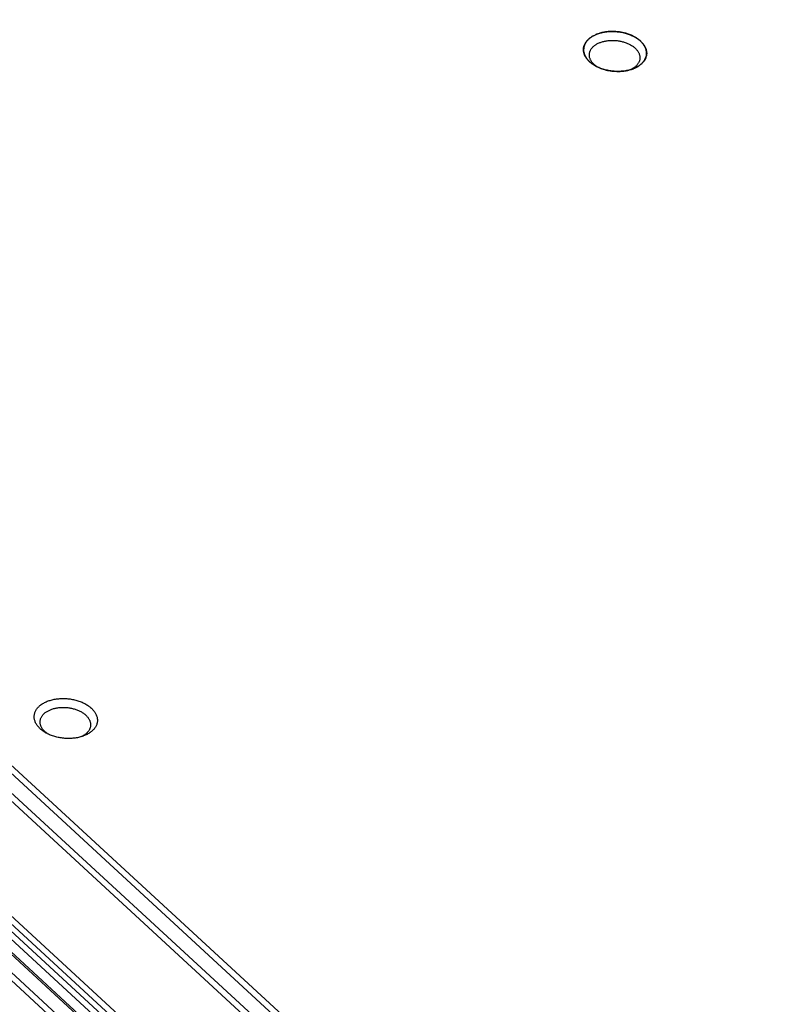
# Model space of a CAD drawing. Extents: x 0 to 840, y 0 to 594.
# Tile 44 of 84: x 694 to 709, y 438 to 457. Entities that reach past the tile are written whole.
import ezdxf

# ---------------------------------------------------------------- set-up
doc = ezdxf.new("R2010")
doc.units = 0
doc.header["$LTSCALE"] = 25.4
doc.header["$MEASUREMENT"] = 0
doc.layers.get('0').update_dxf_attribs({"linetype": 'CONTINUOUS'})
doc.layers.add('P-CRV', color=7, linetype='CONTINUOUS')

msp = doc.modelspace()

# ---------------------------------------------------------------- linework, layer by layer
at = {"color": 9, "linetype": 'Continuous'}
for p, q in [((678.52, 456.418), (708.469, 428.838)), ((678.591, 456.506), (708.539, 428.926)), ((678.414, 455.993), (708.372, 428.404)), ((678.484, 456.081), (708.442, 428.493)), ((678.005, 454.191), (705.492, 428.878)), ((704.944, 428.657), (677.457, 453.97)), ((677.923, 453.979), (705.41, 428.666)), ((677.935, 454.103), (705.422, 428.79)), ((677.317, 453.758), (704.57, 428.662)), ((677.853, 453.891), (705.34, 428.578)), ((677.247, 453.669), (704.499, 428.573))]:
    msp.add_line(p, q, dxfattribs=at)
at = {"color": 7, "linetype": 'Continuous'}
msp.add_line((704.992, 428.654), (677.505, 453.967), dxfattribs=at)
for points, start_tangent, end_tangent in [([(704.756, 455.958), (704.758, 455.976), (704.764, 456.003), (704.773, 456.029), (704.785, 456.055), (704.801, 456.08), (704.819, 456.104), (704.84, 456.127), (704.864, 456.149), (704.89, 456.169), (704.919, 456.188), (704.95, 456.206), (704.984, 456.222), (704.995, 456.227)], (0.082771, 0.996569), (0.923511, 0.383573)), ([(704.995, 456.227), (705.007, 456.232)], (0.923511, 0.383573), (0.931082, 0.36481)), ([(705.007, 456.232), (705.019, 456.236), (705.056, 456.249), (705.095, 456.259), (705.135, 456.268), (705.176, 456.275), (705.219, 456.28), (705.261, 456.282), (705.305, 456.283), (705.349, 456.282), (705.392, 456.279), (705.436, 456.274), (705.479, 456.267), (705.521, 456.257), (705.563, 456.246), (705.603, 456.234), (705.642, 456.219), (705.68, 456.203), (705.715, 456.185), (705.749, 456.166), (705.781, 456.145), (705.81, 456.123), (705.837, 456.1)], (0.931082, 0.36481), (0.735601, -0.677415)), ([(704.867, 455.856), (704.869, 455.868), (704.873, 455.89), (704.881, 455.911), (704.891, 455.932), (704.903, 455.952), (704.917, 455.971), (704.934, 455.989), (704.953, 456.007), (704.974, 456.023), (704.997, 456.038), (705.022, 456.053), (705.049, 456.065), (705.077, 456.077), (705.107, 456.087), (705.138, 456.095), (705.17, 456.102), (705.203, 456.108), (705.237, 456.112), (705.271, 456.114), (705.306, 456.115), (705.341, 456.114), (705.376, 456.111), (705.411, 456.107), (705.445, 456.101), (705.479, 456.094), (705.512, 456.085), (705.545, 456.075), (705.576, 456.063), (705.606, 456.05), (705.634, 456.036), (705.662, 456.02), (705.687, 456.004), (705.711, 455.986), (705.732, 455.968)], (0.091758, 0.995781), (0.735601, -0.677415)), ([(705.837, 456.1), (705.862, 456.076), (705.883, 456.051), (705.902, 456.025), (705.918, 455.998), (705.931, 455.971), (705.941, 455.944), (705.948, 455.916), (705.951, 455.888), (705.952, 455.861), (705.951, 455.852)], (0.735601, -0.677415), (-0.082771, -0.996569)), ([(704.87, 455.709), (704.846, 455.734), (704.824, 455.759), (704.805, 455.785), (704.789, 455.811), (704.776, 455.838), (704.766, 455.866), (704.759, 455.893), (704.756, 455.921), (704.755, 455.948), (704.756, 455.958)], (-0.735601, 0.677415), (0.082771, 0.996569)), ([(704.958, 455.655), (704.939, 455.675), (704.921, 455.695), (704.906, 455.715), (704.893, 455.737), (704.883, 455.758), (704.875, 455.78), (704.87, 455.802), (704.867, 455.825), (704.866, 455.847), (704.867, 455.856)], (-0.735601, 0.677415), (0.091758, 0.995781)), ([(705.95, 455.843), (705.949, 455.834), (705.943, 455.807), (705.934, 455.78), (705.922, 455.754), (705.906, 455.729), (705.888, 455.705), (705.867, 455.682), (705.843, 455.661), (705.817, 455.64), (705.788, 455.621), (705.757, 455.603), (705.723, 455.587), (705.712, 455.583)], (-0.121366, -0.992608), (-0.923511, -0.383573)), ([(705.732, 455.968), (705.751, 455.948), (705.769, 455.928), (705.784, 455.908), (705.797, 455.886), (705.807, 455.865), (705.815, 455.843), (705.82, 455.821), (705.823, 455.799), (705.824, 455.777), (705.823, 455.768)], (0.735601, -0.677415), (-0.091758, -0.995781)), ([(705.951, 455.852), (705.95, 455.843)], (-0.082771, -0.996569), (-0.121366, -0.992608)), ([(704.971, 455.636), (704.958, 455.644), (704.926, 455.664), (704.897, 455.686), (704.87, 455.709)], (-0.865472, 0.500957), (-0.735601, 0.677415)), ([(704.98, 455.637), (704.958, 455.655)], (-0.7806, 0.625031), (-0.735601, 0.677415)), ([(705.68, 455.57), (705.651, 455.561), (705.612, 455.55), (705.572, 455.541), (705.531, 455.534), (705.489, 455.53), (705.446, 455.527), (705.402, 455.526), (705.359, 455.527), (705.315, 455.53), (705.271, 455.536), (705.228, 455.543), (705.186, 455.552), (705.144, 455.563), (705.104, 455.576), (705.065, 455.59), (705.028, 455.606), (704.992, 455.624), (704.971, 455.636)], (-0.94243, -0.334403), (-0.865472, 0.500957)), ([(705.008, 455.616), (705.003, 455.619), (704.98, 455.637)], (-0.827257, 0.561823), (-0.7806, 0.625031)), ([(705.823, 455.768), (705.821, 455.755), (705.817, 455.733), (705.809, 455.712), (705.799, 455.691), (705.787, 455.671), (705.773, 455.652), (705.756, 455.634), (705.737, 455.616), (705.716, 455.6), (705.7, 455.59)], (-0.091758, -0.995781), (-0.841214, -0.540702)), ([(705.676, 455.575), (705.668, 455.571), (705.641, 455.558), (705.64, 455.558)], (-0.877078, -0.480347), (-0.915954, -0.401283)), ([(705.684, 455.58), (705.676, 455.575)], (-0.86585, -0.500303), (-0.877078, -0.480347)), ([(705.7, 455.578), (705.688, 455.573), (705.68, 455.57)], (-0.931082, -0.36481), (-0.94243, -0.334403)), ([(705.7, 455.59), (705.693, 455.585), (705.684, 455.58)], (-0.841214, -0.540702), (-0.86585, -0.500303)), ([(705.712, 455.583), (705.7, 455.578)], (-0.923511, -0.383573), (-0.931082, -0.36481)), ([(694.468, 443.08), (694.444, 443.104), (694.422, 443.129), (694.403, 443.155), (694.387, 443.182), (694.374, 443.209), (694.364, 443.236), (694.357, 443.264), (694.354, 443.292), (694.353, 443.319), (694.356, 443.347), (694.362, 443.374), (694.371, 443.4), (694.384, 443.426), (694.399, 443.451), (694.417, 443.475), (694.438, 443.498), (694.462, 443.52), (694.488, 443.54), (694.517, 443.559), (694.548, 443.577), (694.582, 443.593), (694.617, 443.607), (694.654, 443.619), (694.693, 443.63), (694.733, 443.639), (694.774, 443.646), (694.817, 443.65), (694.859, 443.653), (694.903, 443.654), (694.947, 443.653), (694.99, 443.65), (695.034, 443.645), (695.077, 443.637), (695.119, 443.628), (695.161, 443.617), (695.201, 443.604), (695.24, 443.59), (695.278, 443.574), (695.313, 443.556), (695.347, 443.536), (695.379, 443.516), (695.409, 443.494), (695.435, 443.471)], (-0.735601, 0.677415), (0.735601, -0.677415)), ([(694.465, 443.226), (694.467, 443.239), (694.472, 443.261), (694.479, 443.282), (694.489, 443.303), (694.501, 443.323), (694.515, 443.342), (694.532, 443.36), (694.551, 443.378), (694.572, 443.394), (694.596, 443.409), (694.621, 443.423), (694.647, 443.436), (694.675, 443.448), (694.705, 443.458), (694.736, 443.466), (694.768, 443.473), (694.801, 443.479), (694.835, 443.482), (694.869, 443.485), (694.904, 443.485), (694.939, 443.484), (694.974, 443.482), (695.009, 443.478), (695.043, 443.472), (695.077, 443.465), (695.11, 443.456), (695.143, 443.446), (695.174, 443.434), (695.204, 443.421), (695.233, 443.407), (695.26, 443.391), (695.285, 443.375), (695.309, 443.357), (695.33, 443.339)], (0.091758, 0.995781), (0.735601, -0.677415)), ([(695.435, 443.471), (695.46, 443.447), (695.481, 443.421), (695.5, 443.396), (695.516, 443.369), (695.529, 443.342), (695.539, 443.315), (695.546, 443.287), (695.549, 443.259), (695.55, 443.232), (695.547, 443.204), (695.541, 443.177), (695.532, 443.151), (695.52, 443.125), (695.504, 443.1), (695.486, 443.076), (695.465, 443.053), (695.441, 443.031), (695.415, 443.011), (695.386, 442.992), (695.355, 442.974), (695.321, 442.958), (695.286, 442.944), (695.278, 442.941)], (0.735601, -0.677415), (-0.94243, -0.334403)), ([(695.33, 443.339), (695.349, 443.319), (695.367, 443.299), (695.382, 443.278), (695.395, 443.257), (695.405, 443.236), (695.413, 443.214), (695.418, 443.192), (695.421, 443.169), (695.422, 443.147), (695.421, 443.138)], (0.735601, -0.677415), (-0.091758, -0.995781)), ([(694.556, 443.026), (694.537, 443.045), (694.519, 443.066), (694.504, 443.086), (694.491, 443.108), (694.481, 443.129), (694.473, 443.151), (694.468, 443.173), (694.465, 443.195), (694.464, 443.217), (694.465, 443.226)], (-0.735601, 0.677415), (0.091758, 0.995781)), ([(695.421, 443.138), (695.419, 443.125), (695.415, 443.104), (695.407, 443.083), (695.398, 443.062), (695.385, 443.042), (695.371, 443.023), (695.354, 443.005), (695.335, 442.987), (695.314, 442.971), (695.291, 442.955), (695.282, 442.951)], (-0.091758, -0.995781), (-0.86585, -0.500303)), ([(694.569, 443.006), (694.556, 443.015), (694.524, 443.035), (694.495, 443.057), (694.468, 443.08)], (-0.865472, 0.500957), (-0.735601, 0.677415)), ([(694.578, 443.008), (694.556, 443.026)], (-0.7806, 0.625031), (-0.735601, 0.677415)), ([(695.278, 442.941), (695.249, 442.932), (695.21, 442.921), (695.17, 442.912), (695.129, 442.905), (695.087, 442.9), (695.044, 442.898), (695, 442.897), (694.957, 442.898), (694.913, 442.901), (694.869, 442.906), (694.826, 442.914), (694.784, 442.923), (694.742, 442.934), (694.702, 442.946), (694.663, 442.961), (694.626, 442.977), (694.59, 442.995), (694.569, 443.006)], (-0.94243, -0.334403), (-0.865472, 0.500957)), ([(694.606, 442.987), (694.601, 442.99), (694.578, 443.008)], (-0.827257, 0.561823), (-0.7806, 0.625031)), ([(695.274, 442.946), (695.266, 442.941), (695.239, 442.929), (695.238, 442.928)], (-0.877078, -0.480347), (-0.915954, -0.401283)), ([(695.282, 442.951), (695.274, 442.946)], (-0.86585, -0.500303), (-0.877078, -0.480347))]:
    msp.add_spline(points, degree=3, dxfattribs=dict(at, start_tangent=start_tangent, end_tangent=end_tangent))
at = {"color": 2, "linetype": 'Continuous'}
for points, start_tangent, end_tangent in [([(705.001, 456.229, 7.157), (704.976, 456.216, 7.176), (704.951, 456.203, 7.195), (704.938, 456.197, 7.204), (704.932, 456.194, 7.209), (704.925, 456.19, 7.214), (704.919, 456.187, 7.218), (704.916, 456.186, 7.221), (704.913, 456.184, 7.223), (704.907, 456.18, 7.229), (704.902, 456.176, 7.234), (704.892, 456.168, 7.246), (704.881, 456.16, 7.257), (704.871, 456.151, 7.268), (704.861, 456.143, 7.28), (704.851, 456.135, 7.291), (704.845, 456.131, 7.297), (704.843, 456.129, 7.299), (704.84, 456.127, 7.302), (704.838, 456.125, 7.305), (704.837, 456.124, 7.307), (704.836, 456.122, 7.308), (704.833, 456.118, 7.314), (704.825, 456.108, 7.327), (704.818, 456.099, 7.339), (704.811, 456.09, 7.351), (704.804, 456.08, 7.364), (704.797, 456.071, 7.376), (704.793, 456.066, 7.382), (704.79, 456.062, 7.389), (704.788, 456.059, 7.392), (704.787, 456.058, 7.393), (704.787, 456.057, 7.395), (704.786, 456.054, 7.398), (704.785, 456.052, 7.402), (704.783, 456.046, 7.408), (704.781, 456.041, 7.415), (704.777, 456.031, 7.428), (704.773, 456.02, 7.441), (704.769, 456.01, 7.455), (704.765, 456, 7.468), (704.763, 455.994, 7.475), (704.761, 455.989, 7.481), (704.76, 455.987, 7.485), (704.76, 455.984, 7.488), (704.76, 455.981, 7.491), (704.76, 455.978, 7.495), (704.759, 455.973, 7.502), (704.759, 455.968, 7.508), (704.758, 455.946, 7.535), (704.758, 455.924, 7.562), (704.757, 455.919, 7.569), (704.757, 455.913, 7.576), (704.757, 455.91, 7.579), (704.757, 455.908, 7.583), (704.758, 455.905, 7.586), (704.758, 455.902, 7.589), (704.76, 455.897, 7.596), (704.762, 455.892, 7.602), (704.765, 455.881, 7.615), (704.768, 455.87, 7.628), (704.771, 455.859, 7.641), (704.774, 455.849, 7.654), (704.775, 455.843, 7.66), (704.777, 455.838, 7.666), (704.778, 455.835, 7.67), (704.779, 455.833, 7.673), (704.779, 455.831, 7.675), (704.78, 455.83, 7.676), (704.781, 455.827, 7.679), (704.785, 455.822, 7.685), (704.788, 455.817, 7.691), (704.794, 455.807, 7.704), (704.801, 455.796, 7.716), (704.807, 455.786, 7.728), (704.814, 455.775, 7.74), (704.82, 455.765, 7.752), (704.824, 455.759, 7.758), (704.825, 455.758, 7.76), (704.825, 455.757, 7.761), (704.828, 455.754, 7.764), (704.83, 455.752, 7.767), (704.832, 455.75, 7.769), (704.837, 455.745, 7.775), (704.847, 455.736, 7.785), (704.856, 455.726, 7.796), (704.866, 455.717, 7.807), (704.875, 455.707, 7.817), (704.885, 455.698, 7.828), (704.889, 455.693, 7.833), (704.894, 455.689, 7.838), (704.897, 455.686, 7.84), (704.901, 455.684, 7.843), (704.907, 455.68, 7.847), (704.913, 455.676, 7.852), (704.919, 455.672, 7.856), (704.932, 455.663, 7.865), (704.957, 455.647, 7.883), (704.982, 455.63, 7.901)], (-0.742704, -0.378287, 0.552531), (0.712961, -0.479402, 0.511724)), ([(705.706, 455.58, 7.88), (705.728, 455.591, 7.864), (705.75, 455.602, 7.847), (705.761, 455.608, 7.839), (705.771, 455.613, 7.831), (705.777, 455.616, 7.827), (705.782, 455.619, 7.823), (705.788, 455.621, 7.819), (705.79, 455.623, 7.817), (705.793, 455.624, 7.815), (705.795, 455.626, 7.813), (705.798, 455.628, 7.81), (705.802, 455.631, 7.806), (705.806, 455.634, 7.801), (705.811, 455.638, 7.796), (705.82, 455.645, 7.787), (705.828, 455.652, 7.777), (705.837, 455.658, 7.768), (705.846, 455.665, 7.758), (705.851, 455.669, 7.754), (705.855, 455.672, 7.749), (705.859, 455.676, 7.744), (705.862, 455.677, 7.742), (705.864, 455.679, 7.739), (705.865, 455.681, 7.737), (705.867, 455.683, 7.734), (705.87, 455.687, 7.729), (705.873, 455.691, 7.724), (705.876, 455.695, 7.718), (705.883, 455.703, 7.708), (705.889, 455.711, 7.697), (705.896, 455.719, 7.687), (705.902, 455.726, 7.676), (705.905, 455.73, 7.671), (705.908, 455.734, 7.666), (705.912, 455.738, 7.661), (705.913, 455.74, 7.658), (705.914, 455.741, 7.657), (705.915, 455.742, 7.655), (705.915, 455.743, 7.654), (705.916, 455.745, 7.652), (705.917, 455.747, 7.65), (705.919, 455.751, 7.644), (705.92, 455.756, 7.638), (705.922, 455.76, 7.632), (705.926, 455.769, 7.621), (705.93, 455.778, 7.61), (705.934, 455.787, 7.598), (705.937, 455.795, 7.587), (705.939, 455.8, 7.581), (705.941, 455.804, 7.576), (705.943, 455.809, 7.57), (705.944, 455.811, 7.567), (705.944, 455.812, 7.566), (705.945, 455.813, 7.564), (705.945, 455.814, 7.563), (705.945, 455.815, 7.561), (705.945, 455.818, 7.559), (705.946, 455.822, 7.553), (705.946, 455.827, 7.547), (705.946, 455.831, 7.541), (705.947, 455.841, 7.53), (705.948, 455.85, 7.519), (705.949, 455.859, 7.507), (705.95, 455.868, 7.496), (705.95, 455.873, 7.49), (705.951, 455.877, 7.484), (705.951, 455.882, 7.479), (705.951, 455.884, 7.476), (705.952, 455.886, 7.473), (705.951, 455.889, 7.47), (705.951, 455.891, 7.467), (705.95, 455.896, 7.462), (705.949, 455.9, 7.456), (705.948, 455.905, 7.451), (705.946, 455.914, 7.439), (705.944, 455.923, 7.428), (705.942, 455.932, 7.417), (705.94, 455.942, 7.406), (705.939, 455.946, 7.4), (705.938, 455.951, 7.395), (705.937, 455.955, 7.389), (705.936, 455.958, 7.386), (705.936, 455.96, 7.384), (705.934, 455.962, 7.381), (705.933, 455.965, 7.378), (705.931, 455.969, 7.373), (705.928, 455.974, 7.368), (705.926, 455.978, 7.362), (705.921, 455.987, 7.352), (705.916, 455.996, 7.341), (705.912, 456.005, 7.331), (705.907, 456.014, 7.32), (705.905, 456.018, 7.315), (705.902, 456.023, 7.31), (705.9, 456.027, 7.304), (705.899, 456.03, 7.302), (705.898, 456.031, 7.3), (705.897, 456.032, 7.299), (705.896, 456.033, 7.298), (705.896, 456.034, 7.297), (705.894, 456.036, 7.294), (705.89, 456.04, 7.29), (705.886, 456.045, 7.285), (705.882, 456.049, 7.28), (705.875, 456.057, 7.27), (705.867, 456.066, 7.261), (705.86, 456.074, 7.251), (705.852, 456.083, 7.241), (705.849, 456.087, 7.236), (705.845, 456.091, 7.232), (705.841, 456.096, 7.227), (705.839, 456.098, 7.224), (705.838, 456.099, 7.223), (705.837, 456.1, 7.222), (705.836, 456.101, 7.221), (705.835, 456.102, 7.22), (705.832, 456.104, 7.218), (705.828, 456.107, 7.214), (705.823, 456.111, 7.21), (705.818, 456.115, 7.206), (705.808, 456.122, 7.198), (705.798, 456.129, 7.19), (705.789, 456.137, 7.182), (705.779, 456.144, 7.174), (705.774, 456.148, 7.17), (705.769, 456.152, 7.165), (705.764, 456.155, 7.161), (705.762, 456.157, 7.159), (705.76, 456.159, 7.157), (705.757, 456.161, 7.156), (705.754, 456.162, 7.154), (705.748, 456.165, 7.151), (705.742, 456.168, 7.148), (705.736, 456.172, 7.145), (705.725, 456.178, 7.138), (705.713, 456.184, 7.132), (705.701, 456.19, 7.126), (705.69, 456.196, 7.119), (705.684, 456.199, 7.116), (705.678, 456.203, 7.113), (705.672, 456.206, 7.11), (705.669, 456.207, 7.108), (705.667, 456.209, 7.107), (705.663, 456.21, 7.106), (705.66, 456.211, 7.104), (705.653, 456.214, 7.102), (705.647, 456.216, 7.1), (705.64, 456.218, 7.098), (705.627, 456.223, 7.093), (705.614, 456.228, 7.089), (705.601, 456.233, 7.085), (705.588, 456.237, 7.08), (705.581, 456.24, 7.078), (705.575, 456.242, 7.076), (705.568, 456.244, 7.074), (705.565, 456.246, 7.073), (705.563, 456.246, 7.072), (705.561, 456.247, 7.072), (705.56, 456.247, 7.071), (705.558, 456.248, 7.071), (705.554, 456.248, 7.07), (705.547, 456.25, 7.069), (705.54, 456.252, 7.068), (705.533, 456.253, 7.067), (705.518, 456.256, 7.065), (705.504, 456.259, 7.062), (705.49, 456.263, 7.06), (705.475, 456.266, 7.058), (705.468, 456.267, 7.057), (705.461, 456.269, 7.056), (705.454, 456.271, 7.054), (705.45, 456.271, 7.054), (705.448, 456.272, 7.054), (705.446, 456.272, 7.053), (705.445, 456.272, 7.053), (705.443, 456.272, 7.053), (705.439, 456.273, 7.053), (705.432, 456.273, 7.053), (705.425, 456.274, 7.053), (705.417, 456.275, 7.053), (705.403, 456.276, 7.053), (705.388, 456.278, 7.053), (705.374, 456.279, 7.053), (705.359, 456.28, 7.053), (705.352, 456.281, 7.053), (705.344, 456.282, 7.053), (705.337, 456.282, 7.053), (705.333, 456.283, 7.053), (705.33, 456.283, 7.053), (705.326, 456.283, 7.054), (705.323, 456.283, 7.054), (705.315, 456.282, 7.056), (705.308, 456.282, 7.057), (705.301, 456.282, 7.058), (705.286, 456.282, 7.06), (705.272, 456.281, 7.062), (705.258, 456.281, 7.064), (705.243, 456.28, 7.067), (705.236, 456.28, 7.068), (705.229, 456.28, 7.069), (705.221, 456.279, 7.07), (705.218, 456.279, 7.07), (705.214, 456.279, 7.071), (705.211, 456.279, 7.072), (705.207, 456.278, 7.073), (705.2, 456.277, 7.075), (705.193, 456.276, 7.078), (705.187, 456.275, 7.08), (705.173, 456.273, 7.084), (705.159, 456.27, 7.088), (705.145, 456.268, 7.093), (705.131, 456.266, 7.097), (705.124, 456.265, 7.099), (705.118, 456.264, 7.101), (705.111, 456.262, 7.104), (705.107, 456.262, 7.105), (705.105, 456.262, 7.105), (705.104, 456.261, 7.106), (705.102, 456.261, 7.107), (705.101, 456.26, 7.107), (705.097, 456.259, 7.109), (705.091, 456.257, 7.112), (705.085, 456.255, 7.115), (705.078, 456.253, 7.119), (705.065, 456.249, 7.125), (705.052, 456.245, 7.131), (705.027, 456.237, 7.144), (705.001, 456.229, 7.157)], (0.745023, 0.376521, -0.550611), (-0.860532, -0.269965, 0.431976)), ([(704.982, 455.63, 7.901), (705.02, 455.612, 7.918), (705.039, 455.604, 7.927), (705.058, 455.595, 7.935), (705.068, 455.59, 7.94), (705.077, 455.586, 7.944), (705.08, 455.585, 7.945), (705.082, 455.584, 7.946), (705.084, 455.583, 7.947), (705.087, 455.582, 7.948), (705.092, 455.58, 7.949), (705.098, 455.579, 7.951), (705.108, 455.576, 7.953), (705.119, 455.573, 7.956), (705.14, 455.566, 7.961), (705.161, 455.56, 7.967), (705.172, 455.557, 7.969), (705.182, 455.554, 7.972), (705.188, 455.552, 7.974), (705.193, 455.55, 7.975), (705.196, 455.55, 7.976), (705.198, 455.549, 7.976), (705.201, 455.549, 7.976), (705.204, 455.548, 7.976), (705.215, 455.546, 7.977), (705.226, 455.545, 7.978), (705.237, 455.543, 7.979), (705.249, 455.541, 7.98), (705.271, 455.537, 7.982), (705.282, 455.536, 7.983), (705.293, 455.534, 7.984), (705.305, 455.532, 7.985), (705.31, 455.531, 7.985), (705.313, 455.531, 7.986), (705.316, 455.53, 7.986), (705.319, 455.53, 7.986), (705.321, 455.53, 7.985), (705.327, 455.53, 7.985), (705.338, 455.53, 7.984), (705.35, 455.529, 7.983), (705.361, 455.529, 7.982), (705.384, 455.528, 7.981), (705.395, 455.528, 7.98), (705.406, 455.527, 7.979), (705.418, 455.527, 7.978), (705.429, 455.527, 7.977), (705.432, 455.527, 7.977), (705.435, 455.526, 7.977), (705.438, 455.527, 7.977), (705.44, 455.527, 7.976), (705.446, 455.527, 7.975), (705.451, 455.528, 7.973), (705.462, 455.529, 7.971), (705.473, 455.53, 7.968), (705.495, 455.532, 7.963), (705.517, 455.534, 7.958), (705.528, 455.536, 7.955), (705.539, 455.537, 7.953), (705.545, 455.537, 7.951), (705.55, 455.538, 7.95), (705.553, 455.538, 7.949), (705.556, 455.538, 7.948), (705.558, 455.539, 7.947), (705.561, 455.54, 7.946), (705.571, 455.542, 7.942), (705.582, 455.545, 7.937), (705.592, 455.547, 7.933), (705.603, 455.55, 7.929), (705.624, 455.555, 7.92), (705.665, 455.565, 7.903)], (0.840083, -0.385744, 0.381394), (0.900461, 0.220258, -0.375043)), ([(705.665, 455.565, 7.903), (705.669, 455.567, 7.901), (705.67, 455.567, 7.9), (705.671, 455.567, 7.9), (705.674, 455.568, 7.898), (705.679, 455.57, 7.895), (705.685, 455.572, 7.892), (705.695, 455.576, 7.886), (705.697, 455.577, 7.885), (705.7, 455.578, 7.883), (705.706, 455.58, 7.88)], (0.848873, 0.282834, -0.446565), (0.810775, 0.321033, -0.489471))]:
    msp.add_spline(points, degree=3, dxfattribs=dict(at, start_tangent=start_tangent, end_tangent=end_tangent))
at = {"layer": 'P-CRV', "color": 40, "linetype": 'Continuous'}
msp.add_line((678.591, 456.506), (708.539, 428.926), dxfattribs=at)

doc.saveas('drawing.dxf')
